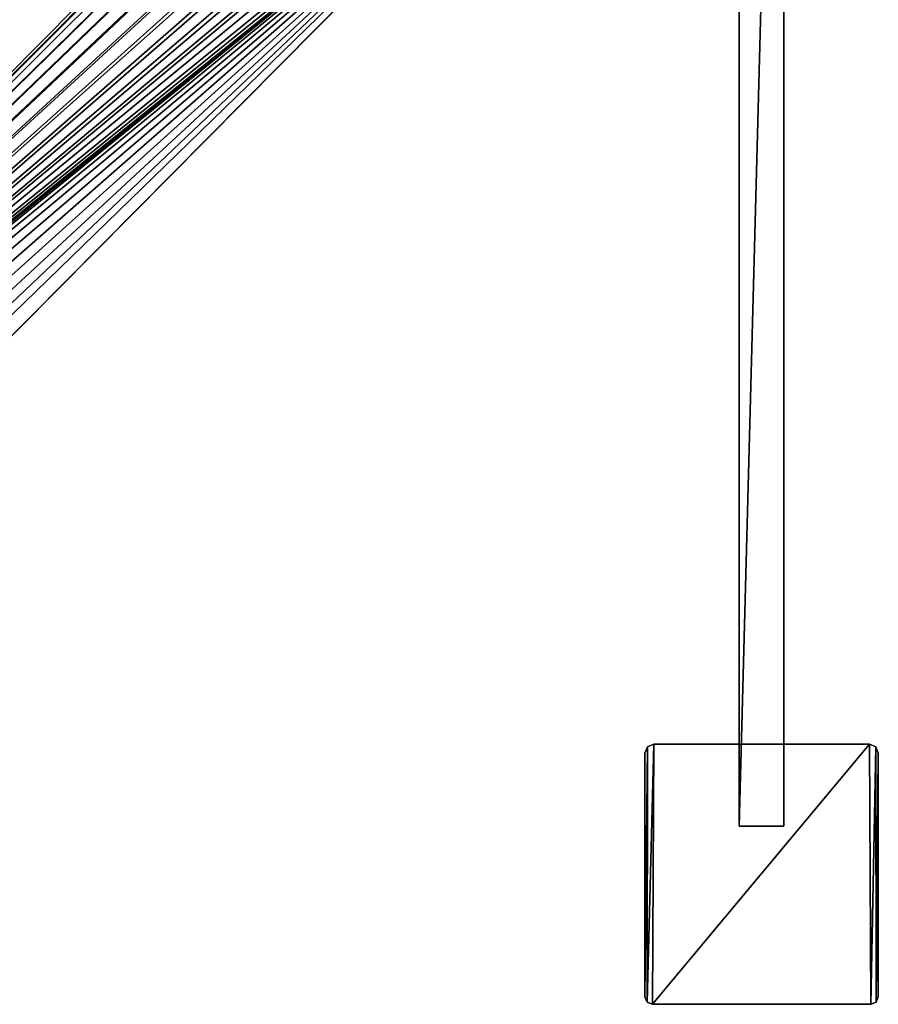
# Model space of a CAD drawing. Header units: metres. Extents: x 0 to 723, y -674 to 49.
# Tile 15 of 24: x 574 to 690, y -674 to -542. Entities that reach past the tile are written whole.
import ezdxf

# ---------------------------------------------------------------- set-up
doc = ezdxf.new("R2010")
doc.units = ezdxf.units.M

msp = doc.modelspace()

# ---------------------------------------------------------------- linework, layer by layer
at = {"layer": 'Y2A69'}
for points in [[(671.299866, -423.299591, 3), (671.299866, -650.299561, 3), (671.299866, -423.299591, 1994)], [(671.299866, -650.299561, 3), (671.299866, -650.299561, 1994), (671.299866, -423.299591, 1994)], [(671.299866, -423.299591, 3), (677.299866, -423.299591, 3), (671.299866, -650.299561, 3)], [(677.299866, -423.299591, 3), (677.299866, -650.299561, 3), (671.299866, -650.299561, 3)], [(671.299866, -423.299591, 1994), (671.299866, -650.299561, 1994), (677.299866, -423.299591, 1994)], [(671.299866, -650.299561, 1994), (677.299866, -650.299561, 1994), (677.299866, -423.299591, 1994)], [(677.299866, -650.299561, 3), (677.299866, -423.299591, 3), (677.299866, -650.299561, 1994)], [(677.299866, -423.299591, 3), (677.299866, -423.299591, 1994), (677.299866, -650.299561, 1994)], [(671.299866, -650.299561, 3), (677.299866, -650.299561, 3), (671.299866, -650.299561, 1994)], [(677.299866, -650.299561, 3), (677.299866, -650.299561, 1994), (671.299866, -650.299561, 1994)]]:
    msp.add_3dface(points, dxfattribs=at)
at = {"layer": 'Y2A690'}
for points in [[(658.951172, -639.651306, 2000), (658.951172, -639.651306), (658.599731, -640.499878, 2000)], [(658.951172, -639.651306), (658.599731, -640.499878), (658.599731, -640.499878, 2000)], [(658.892578, -674.006958, 2000), (658.951172, -639.651306, 2000), (658.599731, -673.299866, 2000)], [(658.951172, -639.651306, 2000), (658.599731, -640.499878, 2000), (658.599731, -673.299866, 2000)], [(658.892578, -674.006958), (658.599731, -673.299866), (658.951172, -639.651306)], [(658.951172, -639.651306), (658.599731, -673.299866), (658.599731, -640.499878)], [(659.599731, -674.299866, 2000), (659.799683, -639.299866, 2000), (658.892578, -674.006958, 2000)], [(659.799683, -639.299866, 2000), (658.951172, -639.651306, 2000), (658.892578, -674.006958, 2000)], [(659.599731, -674.299866), (658.892578, -674.006958), (659.799683, -639.299866)], [(659.799683, -639.299866), (658.892578, -674.006958), (658.951172, -639.651306)], [(659.799683, -639.299866, 2000), (659.799683, -639.299866), (658.951172, -639.651306, 2000)], [(659.799683, -639.299866), (658.951172, -639.651306), (658.951172, -639.651306, 2000)], [(689, -674.299866, 2000), (688.799988, -639.299866, 2000), (659.599731, -674.299866, 2000)], [(688.799988, -639.299866, 2000), (659.799683, -639.299866, 2000), (659.599731, -674.299866, 2000)], [(689, -674.299866), (659.599731, -674.299866), (688.799988, -639.299866)], [(688.799988, -639.299866), (659.599731, -674.299866), (659.799683, -639.299866)], [(688.799988, -639.299866), (659.799683, -639.299866), (688.799988, -639.299866, 2000)], [(659.799683, -639.299866), (659.799683, -639.299866, 2000), (688.799988, -639.299866, 2000)], [(689.648499, -639.651306, 2000), (688.799988, -639.299866, 2000), (689, -674.299866, 2000)], [(689.648499, -639.651306, 2000), (689.648499, -639.651306), (688.799988, -639.299866, 2000)], [(689.648499, -639.651306), (688.799988, -639.299866), (688.799988, -639.299866, 2000)], [(689.648499, -639.651306), (689, -674.299866), (688.799988, -639.299866)], [(689.707092, -674.006958, 2000), (689.648499, -639.651306, 2000), (689, -674.299866, 2000)], [(689, -674.299866), (689.648499, -639.651306), (689.707092, -674.006958)], [(690, -640.499878, 2000), (689.648499, -639.651306, 2000), (689.707092, -674.006958, 2000)], [(690, -640.499878, 2000), (690, -640.499878), (689.648499, -639.651306, 2000)], [(690, -640.499878), (689.648499, -639.651306), (689.648499, -639.651306, 2000)], [(689.648499, -639.651306), (690, -640.499878), (689.707092, -674.006958)], [(658.599731, -673.299866), (658.599731, -673.299866, 2000), (658.599731, -640.499878)], [(658.599731, -673.299866, 2000), (658.599731, -640.499878, 2000), (658.599731, -640.499878)], [(690, -673.299866, 2000), (690, -640.499878, 2000), (689.707092, -674.006958, 2000)], [(689.707092, -674.006958), (690, -640.499878), (690, -673.299866)], [(690, -673.299866), (690, -640.499878), (690, -673.299866, 2000)], [(690, -640.499878), (690, -640.499878, 2000), (690, -673.299866, 2000)], [(658.599731, -673.299866, 2000), (658.599731, -673.299866), (658.892578, -674.006958, 2000)], [(658.599731, -673.299866), (658.892578, -674.006958), (658.892578, -674.006958, 2000)], [(658.892578, -674.006958, 2000), (658.892578, -674.006958), (659.599731, -674.299866, 2000)], [(658.892578, -674.006958), (659.599731, -674.299866), (659.599731, -674.299866, 2000)], [(659.599731, -674.299866), (689, -674.299866), (659.599731, -674.299866, 2000)], [(689, -674.299866), (689, -674.299866, 2000), (659.599731, -674.299866, 2000)], [(689, -674.299866, 2000), (689, -674.299866), (689.707092, -674.006958, 2000)], [(689, -674.299866), (689.707092, -674.006958), (689.707092, -674.006958, 2000)], [(689.707092, -674.006958, 2000), (689.707092, -674.006958), (690, -673.299866, 2000)], [(689.707092, -674.006958), (690, -673.299866), (690, -673.299866, 2000)]]:
    msp.add_3dface(points, dxfattribs=at)
at = {"layer": 'Y2A6901'}
for points in [[(642.986145, -482.976898, 1998), (476.57431, -646.50293, 1998), (645.994873, -483.144623, 1998)], [(476.57431, -646.50293, 1998), (642.986145, -482.976898, 1998), (634.919312, -486.653442, 1998)], [(645.994873, -483.144623, 1998), (476.57431, -646.50293, 1998), (648.876038, -484.027496, 1998)], [(648.876038, -484.027496, 1998), (476.57431, -646.50293, 1998), (651.462219, -485.574249, 1998)], [(651.462219, -485.574249, 1998), (476.57431, -646.50293, 1998), (653.603088, -487.694946, 1998)], [(476.57431, -646.50293, 1992), (635.842407, -486.468262, 1992), (633.924072, -488.633606, 1992)], [(635.842407, -486.468262, 1992), (476.57431, -646.50293, 1992), (634.919312, -486.653442, 1992)], [(634.919312, -486.653442, 1992), (476.57431, -646.50293, 1992), (634.919312, -486.653442, 1998)], [(476.57431, -646.50293, 1992), (476.57431, -646.50293, 1998), (634.919312, -486.653442, 1998)], [(653.603088, -487.694946, 1998), (476.57431, -646.50293, 1998), (655.174194, -490.266388, 1998)], [(633.924072, -488.633606, 1992), (632.579651, -491.195129, 1992), (476.57431, -646.50293, 1992)], [(655.174194, -490.266388, 1998), (476.57431, -646.50293, 1998), (656.08429, -493.139099, 1998)], [(632.579651, -491.195129, 1992), (631.887329, -494.003937, 1992), (476.57431, -646.50293, 1992)], [(656.08429, -493.139099, 1998), (476.57431, -646.50293, 1998), (656.280457, -496.146118, 1998)], [(631.887329, -496.89682, 1992), (476.57431, -646.50293, 1992), (631.887329, -494.003937, 1992)], [(656.280457, -496.146118, 1998), (476.57431, -646.50293, 1998), (655.751343, -499.112701, 1998)], [(632.579651, -499.705627, 1992), (476.57431, -646.50293, 1992), (631.887329, -496.89682, 1992)], [(655.751343, -499.112701, 1998), (476.57431, -646.50293, 1998), (654.527588, -501.866455, 1998)], [(633.924072, -502.267151, 1992), (476.57431, -646.50293, 1992), (632.579651, -499.705627, 1992)], [(654.527588, -501.866455, 1998), (476.57431, -646.50293, 1998), (652.680359, -504.247314, 1998)], [(635.842407, -504.432526, 1992), (476.57431, -646.50293, 1992), (633.924072, -502.267151, 1992)], [(652.680359, -504.247314, 1998), (476.57431, -646.50293, 1998), (494.335358, -664.096802, 1998)], [(638.223145, -506.075867, 1992), (476.57431, -646.50293, 1992), (635.842407, -504.432526, 1992)], [(649.507446, -507.450378, 1992), (652.680359, -504.247314, 1992), (494.335358, -664.096802, 1998)], [(494.335358, -664.096802, 1998), (652.680359, -504.247314, 1992), (652.680359, -504.247314, 1998)], [(640.92804, -507.101685, 1992), (476.57431, -646.50293, 1992), (638.223145, -506.075867, 1992)], [(643.799866, -507.450378, 1992), (476.57431, -646.50293, 1992), (640.92804, -507.101685, 1992)], [(649.507446, -507.450378, 1992), (476.57431, -646.50293, 1992), (643.799866, -507.450378, 1992)], [(476.57431, -646.50293, 1992), (649.507446, -507.450378, 1992), (478.638062, -645.424072, 1992)], [(478.638062, -645.424072, 1992), (649.507446, -507.450378, 1992), (481.199554, -644.079651, 1992)], [(481.199554, -644.079651, 1992), (649.507446, -507.450378, 1992), (484.008392, -643.387329, 1992)], [(484.008392, -643.387329, 1992), (649.507446, -507.450378, 1992), (486.901276, -643.387329, 1992)], [(486.901276, -643.387329, 1992), (649.507446, -507.450378, 1992), (489.710083, -644.079651, 1992)], [(489.710083, -644.079651, 1992), (649.507446, -507.450378, 1992), (492.271606, -645.424072, 1992)], [(492.271606, -645.424072, 1992), (649.507446, -507.450378, 1992), (494.436951, -647.342407, 1992)], [(497.454834, -660.947693, 1992), (649.507446, -507.450378, 1992), (494.335358, -664.096802, 1998)], [(494.436951, -647.342407, 1992), (649.507446, -507.450378, 1992), (496.080292, -649.723145, 1992)], [(496.080292, -649.723145, 1992), (649.507446, -507.450378, 1992), (497.10614, -652.42804, 1992)], [(497.10614, -652.42804, 1992), (649.507446, -507.450378, 1992), (497.454834, -655.299866, 1992)], [(649.507446, -507.450378, 1992), (497.454834, -660.947693, 1992), (497.454834, -655.299866, 1992)]]:
    msp.add_3dface(points, dxfattribs=at)

doc.saveas('drawing.dxf')
